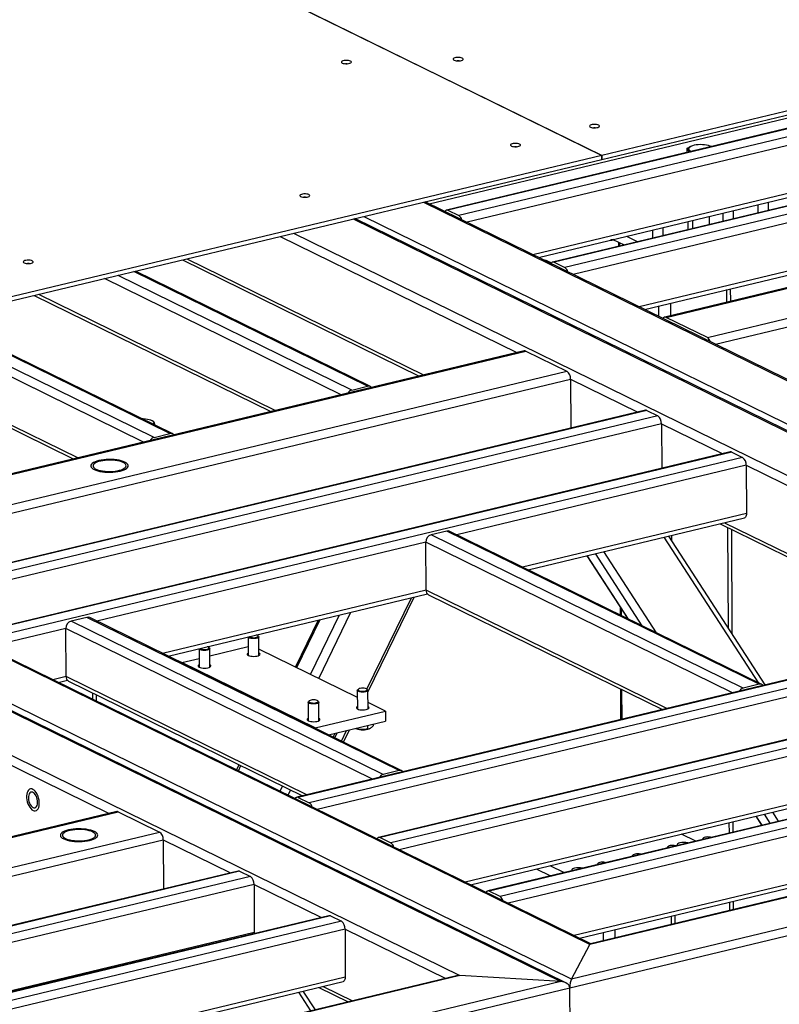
# Model space of a CAD drawing. Header units: millimetres. Extents: x 5 to 589, y 5 to 415.
# Tile 71 of 115: x 434 to 454, y 294 to 321. Entities that reach past the tile are written whole.
import ezdxf

# ---------------------------------------------------------------- set-up
doc = ezdxf.new("R2010")
doc.units = ezdxf.units.MM
doc.layers.add('TRAIT-FORT', color=4, linetype='Continuous', lineweight=25)

msp = doc.modelspace()

# ---------------------------------------------------------------- linework, layer by layer
at = {"layer": 'TRAIT-FORT', "color": 4, "linetype": 'Continuous', "lineweight": 25}
for p, q in [((401.77717, 340.48879), (449.33545, 317.14638)), ((449.33592, 317.14649), (401.77764, 340.4889)), ((473.55361, 322.95209), (449.33592, 317.14649)), ((449.3364, 317.03908), (473.55409, 322.84468)), ((465.86611, 320.64282), (445.17487, 315.6826)), ((465.90535, 320.63723), (445.21411, 315.67701)), ((466.19752, 320.49383), (445.50628, 315.53361)), ((444.71322, 315.85), (463.32229, 320.31107)), ((466.29563, 320.28491), (445.72471, 315.35354)), ((468.70662, 319.24865), (448.01538, 314.28843)), ((468.74586, 319.24306), (448.05462, 314.28284)), ((469.03803, 319.09966), (448.34679, 314.13944)), ((466.30139, 318.99597), (447.49097, 314.48663)), ((447.63489, 314.41599), (466.24396, 318.87706)), ((401.84962, 317.79141), (448.23924, 295.02261)), ((448.36805, 294.98958), (401.87331, 317.80998)), ((448.52139, 295.09025), (402.13178, 317.85905)), ((471.70945, 317.77481), (451.0182, 312.81459)), ((451.05745, 312.809), (471.74869, 317.76922)), ((449.01652, 296.01527), (404.83439, 317.70061)), ((449.03733, 296.03526), (404.9632, 317.66758)), ((451.62192, 317.22812), (451.62144, 317.33738)), ((451.7306, 317.39162), (451.70818, 317.38205)), ((452.16119, 312.26727), (472.85243, 317.22749)), ((452.26478, 317.38223), (452.2368, 317.39388)), ((449.33545, 317.14638), (421.70794, 310.52336)), ((421.70842, 310.41595), (449.33593, 317.03897)), ((449.33593, 317.03897), (449.33545, 317.14638)), ((449.33592, 317.14649), (449.3364, 317.03908)), ((449.3364, 317.03908), (449.33593, 317.03931)), ((401.35449, 316.86639), (445.53663, 295.18105)), ((459.4959, 316.57973), (448.56522, 313.95937)), ((444.56129, 315.89437), (473.23468, 301.82098)), ((473.25549, 301.84097), (444.60263, 315.90428)), ((453.80142, 315.67549), (453.80045, 315.89403)), ((445.21411, 315.67701), (445.50628, 315.53361)), ((461.18881, 315.69524), (450.33148, 313.09246)), ((450.4754, 313.02182), (461.33273, 315.6246)), ((452.86091, 315.45003), (452.85993, 315.66857)), ((453.51503, 315.82561), (453.51601, 315.60707)), ((453.82409, 315.68092), (453.80135, 315.69208)), ((442.68027, 315.44344), (472.4574, 300.82832)), ((472.58621, 300.79529), (442.7216, 315.45335)), ((442.96242, 315.51108), (472.73955, 300.89596)), ((451.63401, 315.37468), (451.63499, 315.15614)), ((451.764, 315.40584), (451.76497, 315.1873)), ((452.22163, 315.29678), (452.22066, 315.51532)), ((452.57452, 315.60015), (452.5755, 315.38161)), ((450.6935, 315.14922), (450.69448, 314.93068)), ((450.97989, 314.9991), (450.97891, 315.21764)), ((440.72026, 314.97357), (447.05482, 311.86447)), ((441.0814, 315.06015), (469.75479, 300.98676)), ((449.63093, 314.89449), (449.9304, 314.74751)), ((449.77829, 314.82217), (449.77878, 314.71116)), ((449.9977, 314.98242), (450.29717, 314.83543)), ((449.81901, 314.72081), (449.81864, 314.80236)), ((449.91012, 314.75746), (449.91019, 314.74266)), ((452.37962, 312.08719), (463.3103, 314.70756)), ((438.10589, 314.34684), (444.44045, 311.23773)), ((438.22621, 314.37569), (444.56077, 311.26658)), ((447.87832, 314.31733), (447.85961, 314.32513)), ((443.05977, 310.9629), (436.80207, 314.03428)), ((443.13602, 310.95568), (436.84341, 314.04419)), ((447.97832, 314.26425), (447.96471, 314.25411)), ((447.97834, 314.25889), (447.97832, 314.26425)), ((448.05462, 314.28284), (448.34679, 314.13944)), ((442.35226, 310.73714), (436.0177, 313.84625)), ((442.63654, 310.86144), (436.37884, 313.93282)), ((452.68658, 313.21454), (452.68507, 313.55153)), ((452.78548, 313.23825), (452.78397, 313.57524)), ((434.13688, 313.39537), (440.47143, 310.28626)), ((440.59176, 310.31511), (434.2572, 313.42421)), ((450.86399, 312.83109), (450.86272, 313.11467)), ((451.18176, 312.8538), (451.18025, 313.19079)), ((437.76939, 309.69466), (431.5117, 312.76605)), ((437.84564, 309.68744), (431.55304, 312.77595)), ((452.16119, 312.26727), (451.05745, 312.809)), ((437.06188, 309.4689), (430.72733, 312.57801)), ((437.34616, 309.59321), (431.08847, 312.66459)), ((428.8465, 312.12713), (435.18106, 309.01802)), ((435.30138, 309.04687), (428.96683, 312.15597)), ((447.25616, 311.91273), (426.80004, 307.00888)), ((426.83929, 307.00329), (447.2954, 311.90715)), ((447.2954, 311.90715), (448.39915, 311.36541)), ((427.94303, 306.46156), (448.39915, 311.36541)), ((428.16146, 306.28148), (448.49725, 311.15649)), ((448.49725, 311.15649), (448.50313, 309.84011)), ((448.49725, 311.15649), (450.30111, 310.27113)), ((442.63654, 310.86144), (443.05977, 310.9629)), ((450.50246, 310.31939), (430.04634, 305.41554)), ((450.5417, 310.31381), (430.08559, 305.40995)), ((450.83387, 310.17041), (430.37775, 305.26655)), ((450.5417, 310.31381), (450.83387, 310.17041)), ((450.93198, 309.96149), (430.59619, 305.08648)), ((437.30999, 310.03127), (437.26321, 310.05075)), ((437.3293, 310.02299), (437.30865, 310.03165)), ((450.93198, 309.96149), (450.93733, 308.76355)), ((450.93198, 309.96149), (452.57352, 309.15579)), ((437.34616, 309.59321), (437.76939, 309.69466)), ((452.77487, 309.20406), (432.31875, 304.3002)), ((452.81411, 309.19847), (432.358, 304.29462)), ((453.10628, 309.05507), (432.65016, 304.15122)), ((452.81411, 309.19847), (453.10628, 309.05507)), ((453.20439, 308.84615), (445.44793, 306.98673)), ((453.20439, 308.84615), (453.21015, 307.5572)), ((453.20439, 308.84615), (461.41969, 304.81394)), ((453.21015, 307.5572), (447.21419, 306.11982)), ((447.35811, 306.04918), (453.15272, 307.4383)), ((452.5002, 307.28187), (458.80532, 304.18721)), ((452.62052, 307.31072), (458.92565, 304.21606)), ((452.72558, 304.48348), (452.71354, 307.17716)), ((445.18581, 307.08518), (444.76258, 306.98373)), ((453.1218, 302.88088), (444.76258, 306.98373)), ((453.54503, 302.98234), (445.18581, 307.08518)), ((453.62128, 302.97511), (445.26206, 307.07796)), ((453.53947, 303.01527), (451.00581, 306.92363)), ((453.70955, 302.96563), (451.12516, 306.95224)), ((451.2087, 306.82339), (451.20803, 306.97211)), ((452.82527, 304.32969), (452.81277, 307.12846)), ((444.62222, 306.78879), (435.80769, 304.67572)), ((444.62798, 305.49984), (444.62222, 306.78879)), ((452.83753, 302.75658), (444.62222, 306.78879)), ((448.93476, 306.42715), (450.02989, 304.73783)), ((450.04616, 304.72984), (448.94436, 306.42945)), ((450.41949, 304.54661), (449.16467, 306.48226)), ((450.80024, 304.35973), (449.38936, 306.53613)), ((444.62798, 305.49984), (437.57395, 303.80881)), ((437.71787, 303.73817), (444.66254, 305.40299)), ((451.07702, 302.33454), (444.62798, 305.49984)), ((444.69353, 305.37977), (450.9567, 302.3057)), ((443.04259, 302.85596), (444.23449, 305.30037)), ((443.07311, 302.77495), (444.31379, 305.31938)), ((461.62103, 304.86221), (441.16492, 299.95836)), ((461.66028, 304.85662), (441.20416, 299.95277)), ((441.53702, 303.24626), (442.31415, 304.84002)), ((441.75357, 303.13998), (442.61804, 304.91287)), ((449.8219, 305.05867), (449.82288, 304.83943)), ((449.86324, 304.81962), (449.86245, 304.99612)), ((435.54557, 304.77417), (435.12234, 304.67271)), ((443.48156, 300.56987), (435.12234, 304.67271)), ((443.90479, 300.67133), (435.54557, 304.77417)), ((443.98104, 300.6641), (435.62182, 304.76695)), ((441.74149, 304.70274), (441.12896, 303.44654)), ((441.1637, 303.42949), (441.79024, 304.71442)), ((461.95244, 304.71322), (441.49633, 299.80937)), ((434.98199, 304.47778), (432.8686, 303.97114)), ((434.98774, 303.18883), (434.98199, 304.47778)), ((443.19729, 300.44557), (434.98199, 304.47778)), ((440.14139, 304.27228), (440.12269, 304.28851)), ((462.05055, 304.5043), (441.71476, 299.6293)), ((439.86553, 304.25302), (439.86775, 303.7564)), ((440.15346, 303.75767), (440.15124, 304.2546)), ((438.54881, 303.93737), (438.55103, 303.44075)), ((438.82468, 303.95663), (438.80597, 303.97286)), ((438.83674, 303.44202), (438.83452, 303.93895)), ((438.83539, 303.74486), (439.86669, 303.99209)), ((442.78803, 302.63224), (440.15271, 303.92571)), ((463.81229, 303.78671), (443.35617, 298.88285)), ((463.85153, 303.78112), (443.39541, 298.87727)), ((438.08696, 303.56544), (438.54998, 303.67644)), ((441.65789, 301.81277), (438.08696, 303.56544)), ((438.087, 303.557), (438.08696, 303.56544)), ((464.1437, 303.63772), (443.68758, 298.73387)), ((464.2418, 303.4288), (443.90601, 298.55379)), ((434.98774, 303.18883), (434.63485, 303.10423)), ((434.77877, 303.0336), (435.0223, 303.09198)), ((441.43679, 300.02353), (434.98774, 303.18883)), ((435.05329, 303.06876), (441.31646, 299.99469)), ((453.54503, 302.98234), (453.1218, 302.88088)), ((435.70473, 302.57912), (435.70397, 302.74939)), ((435.80395, 302.53042), (435.80319, 302.70069)), ((442.78719, 302.81932), (442.78941, 302.32239)), ((442.81544, 302.85349), (442.79688, 302.83709)), ((443.06306, 302.83828), (443.04436, 302.85451)), ((443.07513, 302.32367), (443.07291, 302.82059)), ((449.83173, 302.85785), (449.8354, 302.03689)), ((449.87562, 302.04654), (449.87209, 302.83804)), ((441.47048, 302.50367), (441.4727, 302.00674)), ((441.49873, 302.53784), (441.48017, 302.52144)), ((441.74635, 302.52263), (441.72764, 302.53886)), ((441.75841, 302.00802), (441.75619, 302.50494)), ((443.53891, 302.2637), (443.07438, 302.4917)), ((441.65789, 301.81277), (443.53891, 302.2637)), ((443.53891, 302.2637), (443.54011, 301.99517)), ((466.73395, 302.3527), (446.27784, 297.44885)), ((466.7732, 302.34712), (446.31708, 297.44326)), ((467.06537, 302.20372), (446.60925, 297.29986)), ((450.91105, 302.29476), (450.9109, 302.32817)), ((442.01432, 301.6294), (443.54011, 301.99517)), ((443.21423, 301.91705), (443.21445, 301.86913)), ((464.24756, 302.13985), (445.67227, 297.68688)), ((445.81619, 297.61625), (464.19014, 302.02095)), ((467.16347, 301.9948), (446.82768, 297.11979)), ((441.65789, 301.81277), (441.65792, 301.80433)), ((442.14487, 301.56533), (442.19523, 301.67277)), ((442.18335, 301.54644), (442.24855, 301.68555)), ((442.36143, 301.45903), (442.50145, 301.74618)), ((442.41794, 301.4313), (442.58074, 301.76519)), ((442.74197, 301.80036), (442.75535, 301.79479)), ((442.78361, 301.81382), (442.78371, 301.79077)), ((443.06346, 301.88091), (443.06388, 301.78774)), ((443.11391, 301.79639), (443.12509, 301.80117)), ((433.12526, 301.00893), (436.14648, 299.52607)), ((469.75479, 300.98676), (449.01652, 296.01527)), ((469.65861, 300.9787), (449.03421, 296.03451)), ((439.616, 300.8293), (439.55127, 300.69117)), ((439.60338, 300.6656), (439.66811, 300.80372)), ((443.90479, 300.67133), (443.48156, 300.56987)), ((472.69658, 300.65322), (448.47842, 294.84751)), ((472.4574, 300.82832), (448.52139, 295.09025)), ((467.16923, 300.70585), (448.59394, 296.25288)), ((448.73786, 296.18224), (467.11181, 300.58694)), ((440.71926, 300.11791), (440.78399, 300.25603)), ((440.9365, 300.01128), (441.00124, 300.1494)), ((441.20416, 299.95277), (441.49633, 299.80937)), ((436.34783, 299.57433), (413.42287, 294.07864)), ((413.46211, 294.07305), (436.38707, 299.56875)), ((436.38707, 299.56875), (437.49081, 299.02701)), ((454.06946, 299.3167), (453.91345, 299.55736)), ((452.75007, 299.00041), (452.74883, 299.27818)), ((452.84897, 299.02412), (452.84773, 299.30188)), ((453.45885, 299.44839), (453.61487, 299.20772)), ((453.62447, 299.21002), (453.46846, 299.45069)), ((453.84477, 299.26284), (453.68876, 299.5035)), ((414.56585, 293.53131), (437.49081, 299.02701)), ((414.78429, 293.35124), (437.58892, 298.81809)), ((437.58892, 298.81809), (437.5948, 297.50171)), ((437.58892, 298.81809), (439.39278, 297.93273)), ((443.39541, 298.87727), (443.68758, 298.73387)), ((451.85142, 298.78498), (451.47079, 298.9718)), ((452.02868, 298.83311), (452.0287, 298.82748)), ((452.05692, 298.86728), (452.03836, 298.85088)), ((451.08816, 298.60764), (451.08819, 298.60201)), ((451.11641, 298.64182), (451.09785, 298.62542)), ((450.14765, 298.38218), (450.14768, 298.37655)), ((450.1759, 298.41635), (450.15734, 298.39995)), ((439.59412, 297.981), (416.66917, 292.4853)), ((439.63337, 297.97541), (416.70841, 292.47971)), ((439.63337, 297.97541), (439.92554, 297.83201)), ((447.5771, 298.03838), (447.95773, 297.85156)), ((447.94387, 298.12631), (448.3245, 297.93949)), ((449.20714, 298.15671), (449.20717, 298.15108)), ((449.23539, 298.19089), (449.21683, 298.17449)), ((439.92554, 297.83201), (417.00058, 292.33631)), ((440.02364, 297.62309), (417.21901, 292.15624)), ((440.02364, 297.62309), (440.0294, 296.33414)), ((440.02364, 297.62309), (441.8275, 296.73772)), ((446.60925, 297.29986), (446.31708, 297.44326)), ((452.85823, 296.95122), (452.85725, 297.16976)), ((452.75933, 296.92751), (452.75835, 297.14606)), ((442.02885, 296.78599), (419.10389, 291.29029)), ((442.06809, 296.78041), (419.14314, 291.28471)), ((442.36026, 296.637), (419.4353, 291.14131)), ((442.06809, 296.78041), (442.36026, 296.637)), ((451.19874, 296.5534), (451.19776, 296.77194)), ((451.29764, 296.57711), (451.29666, 296.79565)), ((442.45837, 296.42809), (428.10051, 292.98614)), ((442.45837, 296.42809), (442.46413, 295.13914)), ((442.45837, 296.42809), (445.15496, 295.10455)), ((449.69392, 296.19266), (449.69294, 296.4112)), ((440.0294, 296.33414), (418.98527, 291.28933)), ((440.0294, 296.33414), (440.02799, 296.30633)), ((449.37639, 296.11654), (449.37541, 296.33508)), ((448.52139, 295.09025), (449.01652, 296.01527)), ((445.53663, 295.18105), (422.32952, 289.61772)), ((445.44045, 295.17299), (422.34721, 289.63695)), ((442.46413, 295.13914), (429.86677, 292.11923)), ((448.23924, 295.02261), (445.53663, 295.18105)), ((448.47842, 294.84751), (421.79142, 288.44995)), ((448.23924, 295.02261), (421.83439, 288.69269)), ((430.01069, 292.04859), (442.4067, 295.02023)), ((441.75418, 294.86381), (442.54059, 294.47782)), ((441.8745, 294.89265), (442.66092, 294.50667)), ((448.48658, 293.0215), (448.47842, 294.84751)), ((441.54431, 294.23899), (441.22197, 294.73622)), ((441.66366, 294.2676), (441.34132, 294.76483))]:
    msp.add_line(p, q, dxfattribs=at)
at = {"layer": 'TRAIT-FORT', "color": 4, "linetype": 'Continuous', "lineweight": 25, "flags": 128}
for points in [[(442.60553, 319.67142), (442.57956, 319.68089), (442.54674, 319.68746), (442.50973, 319.69057), (442.47153, 319.68999), (442.43523, 319.68576), (442.40378, 319.67822), (442.37972, 319.66798), (442.365, 319.65587), (442.36081, 319.64288), (442.36749, 319.63006), (442.38451, 319.61843), (442.41048, 319.60896), (442.4433, 319.6024), (442.4803, 319.59928), (442.5185, 319.59986), (442.5548, 319.60409), (442.58626, 319.61163), (442.61032, 319.62187), (442.62504, 319.63398), (442.62923, 319.64697), (442.62254, 319.6598), (442.60553, 319.67142)], [(445.59818, 319.74851), (445.57221, 319.75799), (445.53939, 319.76455), (445.50238, 319.76767), (445.46418, 319.76708), (445.42788, 319.76285), (445.39643, 319.75531), (445.37237, 319.74507), (445.35765, 319.73297), (445.35346, 319.71998), (445.36014, 319.70715), (445.37716, 319.69553), (445.40313, 319.68605), (445.43595, 319.67949), (445.47296, 319.67637), (445.51116, 319.67695), (445.54745, 319.68119), (445.57891, 319.68873), (445.60297, 319.69896), (445.61769, 319.71107), (445.62188, 319.72406), (445.6152, 319.73689), (445.59818, 319.74851)], [(449.25027, 317.95601), (449.2243, 317.96548), (449.19148, 317.97204), (449.15447, 317.97516), (449.11627, 317.97458), (449.07997, 317.97035), (449.04852, 317.96281), (449.02445, 317.95257), (449.00973, 317.94046), (449.00554, 317.92747), (449.01223, 317.91464), (449.02925, 317.90302), (449.05521, 317.89355), (449.08803, 317.88698), (449.12504, 317.88387), (449.16324, 317.88445), (449.19954, 317.88868), (449.23099, 317.89622), (449.25506, 317.90646), (449.26978, 317.91856), (449.27397, 317.93156), (449.26728, 317.94438), (449.25027, 317.95601)], [(447.13412, 317.44871), (447.10815, 317.45819), (447.07533, 317.46475), (447.03832, 317.46786), (447.00012, 317.46728), (446.96382, 317.46305), (446.93237, 317.45551), (446.9083, 317.44527), (446.89358, 317.43317), (446.88939, 317.42018), (446.89608, 317.40735), (446.9131, 317.39573), (446.93906, 317.38625), (446.97188, 317.37969), (447.00889, 317.37657), (447.04709, 317.37715), (447.08339, 317.38139), (447.11484, 317.38893), (447.13891, 317.39916), (447.15363, 317.41127), (447.15782, 317.42426), (447.15113, 317.43709), (447.13412, 317.44871)], [(452.2623, 317.38164), (452.23105, 317.39621), (452.18917, 317.40995), (452.14071, 317.42088), (452.0872, 317.42866), (452.03038, 317.43303), (451.97207, 317.43386), (451.91414, 317.43112), (451.85846, 317.42489), (451.80682, 317.41538), (451.76086, 317.40289), (451.72209, 317.38783), (451.69172, 317.37067), (451.67076, 317.35198), (451.65986, 317.33234), (451.65938, 317.31239), (451.66933, 317.29278), (451.6894, 317.27413), (451.71894, 317.25704), (451.7271, 317.25334)], [(441.49105, 316.09592), (441.46508, 316.1054), (441.43226, 316.11196), (441.39525, 316.11508), (441.35705, 316.1145), (441.32075, 316.11026), (441.2893, 316.10272), (441.26524, 316.09249), (441.25052, 316.08038), (441.24633, 316.06739), (441.25301, 316.05456), (441.27003, 316.04294), (441.296, 316.03346), (441.32882, 316.0269), (441.36583, 316.02378), (441.40403, 316.02437), (441.44032, 316.0286), (441.47178, 316.03614), (441.49584, 316.04638), (441.51056, 316.05848), (441.51475, 316.07147), (441.50807, 316.0843), (441.49105, 316.09592)], [(434.08452, 314.32039), (434.05856, 314.32987), (434.02574, 314.33643), (433.98873, 314.33954), (433.95053, 314.33896), (433.91423, 314.33473), (433.88278, 314.32719), (433.85871, 314.31695), (433.84399, 314.30485), (433.8398, 314.29186), (433.84649, 314.27903), (433.8635, 314.26741), (433.88947, 314.25793), (433.92229, 314.25137), (433.9593, 314.24825), (433.9975, 314.24883), (434.0338, 314.25307), (434.06525, 314.26061), (434.08932, 314.27084), (434.10404, 314.28295), (434.10823, 314.29594), (434.10154, 314.30877), (434.08452, 314.32039)], [(447.92897, 314.27165), (447.92472, 314.27945), (447.90695, 314.29838), (447.87953, 314.31588), (447.84335, 314.33139), (447.79956, 314.34441), (447.76593, 314.35167)], [(437.31947, 309.94569), (437.33041, 309.9601), (437.33612, 309.97997), (437.33137, 309.99983), (437.3163, 310.01904), (437.29139, 310.03698), (437.25746, 310.05308), (437.21559, 310.06681), (437.16712, 310.07775), (437.11362, 310.08552), (437.0568, 310.0899), (437.02381, 310.09081)], [(436.56405, 308.93161), (436.51944, 308.95045), (436.46736, 308.96689), (436.40887, 308.98061), (436.34516, 308.99133), (436.27754, 308.99882), (436.20737, 309.00293), (436.13608, 309.00358), (436.06513, 309.00076), (435.99596, 308.99453), (435.92998, 308.98501), (435.86853, 308.97239), (435.81286, 308.95693), (435.76411, 308.93895), (435.72327, 308.91881), (435.69116, 308.89693), (435.66845, 308.87374), (435.6556, 308.84972), (435.65286, 308.82536), (435.66029, 308.80116), (435.67775, 308.7776), (435.70487, 308.75517), (435.74111, 308.73433), (435.78572, 308.71549), (435.8378, 308.69905), (435.89629, 308.68533), (435.96, 308.67461), (436.02762, 308.66712), (436.09779, 308.66301), (436.16908, 308.66236), (436.24003, 308.66517), (436.3092, 308.67141), (436.37518, 308.68093), (436.43663, 308.69355), (436.4923, 308.70901), (436.54105, 308.72699), (436.58189, 308.74713), (436.614, 308.76901), (436.63671, 308.7922), (436.64956, 308.81622), (436.6523, 308.84058), (436.64487, 308.86478), (436.62741, 308.88834), (436.60029, 308.91077), (436.56405, 308.93161)], [(436.56405, 308.93161), (436.51944, 308.95045), (436.46736, 308.96689), (436.40887, 308.98061), (436.34516, 308.99133), (436.27754, 308.99882), (436.20737, 309.00293), (436.13608, 309.00358), (436.06513, 309.00076), (435.99596, 308.99453), (435.92998, 308.98501), (435.86853, 308.97239), (435.81286, 308.95693), (435.76411, 308.93895), (435.72327, 308.91881), (435.69116, 308.89693), (435.66845, 308.87374), (435.6556, 308.84972), (435.65286, 308.82536), (435.66029, 308.80116), (435.67775, 308.7776), (435.70487, 308.75517), (435.74111, 308.73433), (435.78572, 308.71549), (435.8378, 308.69905), (435.89629, 308.68533), (435.96, 308.67461), (436.02762, 308.66712), (436.09779, 308.66301), (436.16908, 308.66236), (436.24003, 308.66517), (436.3092, 308.67141), (436.37518, 308.68093), (436.43663, 308.69355), (436.4923, 308.70901), (436.54105, 308.72699), (436.58189, 308.74713), (436.614, 308.76901), (436.63671, 308.7922), (436.64956, 308.81622), (436.6523, 308.84058), (436.64487, 308.86478), (436.62741, 308.88834), (436.60029, 308.91077), (436.56405, 308.93161)], [(436.51703, 308.92034), (436.47435, 308.93816), (436.42413, 308.95352), (436.36755, 308.96606), (436.30593, 308.97547), (436.24071, 308.98155), (436.17343, 308.98414), (436.10566, 308.98319), (436.03899, 308.97872), (435.97498, 308.97083), (435.91514, 308.95971), (435.86086, 308.94562), (435.81341, 308.92889), (435.77392, 308.90991), (435.7433, 308.88913), (435.72228, 308.86703), (435.71134, 308.84413), (435.71075, 308.82097), (435.72051, 308.7981), (435.74039, 308.77604), (435.76994, 308.75531), (435.80846, 308.73641), (435.85504, 308.71976), (435.9086, 308.70578), (435.96788, 308.69477), (436.03148, 308.687), (436.09793, 308.68265), (436.16565, 308.68183), (436.23307, 308.68455), (436.2986, 308.69075), (436.36071, 308.70028), (436.41794, 308.71292), (436.46895, 308.72838), (436.51255, 308.74629), (436.54771, 308.76622), (436.5736, 308.78773), (436.58963, 308.81029), (436.59542, 308.83339), (436.59082, 308.85647), (436.57595, 308.87901), (436.55116, 308.90046), (436.51703, 308.92034)], [(453.21015, 307.5572), (453.20841, 307.52669), (453.20301, 307.49919), (453.19413, 307.47575), (453.18213, 307.45728), (453.16746, 307.44448), (453.15272, 307.4383)], [(440.14139, 304.27228), (440.14288, 304.27094), (440.15088, 304.25796), (440.14832, 304.24469), (440.13537, 304.23211), (440.11301, 304.22115), (440.08289, 304.21262), (440.04724, 304.20716), (440.00871, 304.20517), (439.97016, 304.20679), (439.93444, 304.21192), (439.9042, 304.22016), (439.88169, 304.23091)], [(439.89153, 304.25925), (439.89935, 304.25293), (439.92092, 304.24291), (439.95026, 304.23554), (439.98476, 304.23148), (440.02134, 304.23108), (440.05677, 304.23439), (440.08789, 304.24111), (440.11194, 304.25063), (440.12678, 304.26213), (440.13109, 304.27457), (440.12449, 304.28684), (440.10757, 304.29787), (440.0854, 304.30573)], [(439.88169, 304.23091), (439.86858, 304.24337), (439.86553, 304.25332)], [(438.56498, 303.91526), (438.55187, 303.92772), (438.54881, 303.93767)], [(438.82468, 303.95663), (438.82616, 303.95528), (438.83417, 303.94231), (438.8316, 303.92904), (438.81866, 303.91646), (438.7963, 303.9055), (438.76618, 303.89697), (438.73053, 303.89151), (438.692, 303.88952), (438.65344, 303.89114), (438.61772, 303.89627), (438.58749, 303.90451), (438.56498, 303.91526)], [(438.57481, 303.9436), (438.58263, 303.93728), (438.60421, 303.92726), (438.63355, 303.91989), (438.66804, 303.91583), (438.70463, 303.91543), (438.74006, 303.91874), (438.77118, 303.92546), (438.79523, 303.93498), (438.81007, 303.94648), (438.81438, 303.95891), (438.80778, 303.97119), (438.79085, 303.98222), (438.76868, 303.99008)], [(439.86746, 303.82113), (439.85264, 303.81164), (439.84095, 303.79747), (439.83991, 303.78279), (439.84959, 303.76853), (439.86938, 303.75558)], [(439.86938, 303.75558), (439.89803, 303.74476), (439.93375, 303.73674), (439.97428, 303.73203), (440.01709, 303.73092), (440.05948, 303.73349), (440.09879, 303.73957), (440.13256, 303.74878), (440.15864, 303.76055), (440.17542, 303.77413), (440.18183, 303.78866), (440.17748, 303.80325), (440.16263, 303.81696), (440.15317, 303.8224)], [(438.55074, 303.50548), (438.53592, 303.49599), (438.52423, 303.48182), (438.5232, 303.46714), (438.53288, 303.45288), (438.55266, 303.43993)], [(438.55266, 303.43993), (438.58132, 303.42911), (438.61703, 303.42109), (438.65757, 303.41637), (438.70038, 303.41527), (438.74277, 303.41784), (438.78208, 303.42392), (438.81584, 303.43313), (438.84193, 303.4449), (438.85871, 303.45848), (438.86512, 303.47301), (438.86076, 303.4876), (438.84591, 303.50131), (438.83645, 303.50675)], [(442.80336, 302.79691), (442.79025, 302.80936), (442.78751, 302.82261), (442.79533, 302.83565), (442.79688, 302.83709)], [(443.06306, 302.83828), (443.06455, 302.83693), (443.07255, 302.82396), (443.06999, 302.81069), (443.05704, 302.79811), (443.03468, 302.78715), (443.00456, 302.77862), (442.96891, 302.77315), (442.93038, 302.77116), (442.89183, 302.77279), (442.85611, 302.77791), (442.82587, 302.78616), (442.80336, 302.79691)], [(442.82102, 302.81893), (442.84259, 302.80891), (442.87193, 302.80154), (442.90643, 302.79747), (442.94301, 302.79708), (442.97844, 302.80039), (443.00956, 302.8071), (443.03361, 302.81663), (443.04845, 302.82812), (443.05276, 302.84056), (443.04616, 302.85284), (443.02924, 302.86386), (443.00349, 302.87266), (442.97122, 302.87844), (442.93527, 302.88069), (442.89886, 302.87922), (442.86521, 302.87415), (442.83731, 302.86594), (442.81765, 302.85531), (442.80796, 302.84321), (442.80912, 302.83071), (442.82102, 302.81893)], [(441.48665, 302.48126), (441.47354, 302.49371), (441.47079, 302.50696), (441.47862, 302.52), (441.48017, 302.52144)], [(441.74635, 302.52263), (441.74783, 302.52128), (441.75583, 302.50831), (441.75327, 302.49504), (441.74033, 302.48246), (441.71797, 302.4715), (441.68784, 302.46297), (441.6522, 302.4575), (441.61367, 302.45551), (441.57511, 302.45714), (441.53939, 302.46226), (441.50916, 302.47051), (441.48665, 302.48126)], [(441.5043, 302.50328), (441.52588, 302.49326), (441.55521, 302.48589), (441.58971, 302.48182), (441.6263, 302.48143), (441.66173, 302.48473), (441.69285, 302.49145), (441.7169, 302.50098), (441.73173, 302.51247), (441.73605, 302.52491), (441.72945, 302.53719), (441.71252, 302.54821), (441.68678, 302.55701), (441.6545, 302.56279), (441.61856, 302.56504), (441.58214, 302.56357), (441.54849, 302.5585), (441.5206, 302.55029), (441.50093, 302.53966), (441.49125, 302.52756), (441.49241, 302.51506), (441.5043, 302.50328)], [(442.78913, 302.38712), (442.7743, 302.37763), (442.76262, 302.36346), (442.76158, 302.34879), (442.77126, 302.33453), (442.79105, 302.32158)], [(442.79105, 302.32158), (442.8197, 302.31075), (442.85542, 302.30273), (442.89595, 302.29802), (442.93876, 302.29692), (442.98115, 302.29948), (443.02046, 302.30557), (443.05422, 302.31478), (443.08031, 302.32654), (443.09709, 302.34012), (443.1035, 302.35466), (443.09915, 302.36924), (443.0843, 302.38296), (443.07484, 302.3884)], [(441.47241, 302.07147), (441.45759, 302.06198), (441.4459, 302.04781), (441.44487, 302.03314), (441.45455, 302.01888), (441.47433, 302.00593)], [(441.47433, 302.00593), (441.50299, 301.9951), (441.5387, 301.98708), (441.57924, 301.98237), (441.62205, 301.98126), (441.66444, 301.98383), (441.70375, 301.98992), (441.73751, 301.99913), (441.7636, 302.01089), (441.78038, 302.02447), (441.78679, 302.03901), (441.78243, 302.05359), (441.76758, 302.06731), (441.75812, 302.07275)], [(434.10329, 299.6045), (434.13458, 299.59393), (434.16477, 299.59332), (434.19282, 299.6027), (434.21778, 299.62174), (434.23879, 299.64979), (434.25515, 299.6859), (434.2663, 299.72884), (434.27185, 299.77715), (434.27161, 299.82918), (434.26561, 299.88316), (434.25403, 299.93726), (434.23727, 299.98962), (434.21591, 300.03847), (434.19068, 300.08215), (434.16242, 300.11916), (434.13211, 300.14824), (434.10077, 300.16842), (434.06947, 300.17899), (434.03929, 300.17959), (434.01124, 300.17022), (433.98628, 300.15118), (433.96526, 300.12313), (433.9489, 300.08702), (433.93776, 300.04408), (433.93221, 299.99577), (433.93244, 299.94374), (433.93845, 299.88975), (433.95003, 299.83566), (433.96678, 299.7833), (433.98814, 299.73444), (434.01338, 299.69077), (434.04163, 299.65376), (434.07195, 299.62467), (434.10329, 299.6045)], [(434.10329, 299.6045), (434.13458, 299.59393), (434.16477, 299.59332), (434.19282, 299.6027), (434.21778, 299.62174), (434.23879, 299.64979), (434.25515, 299.6859), (434.2663, 299.72884), (434.27185, 299.77715), (434.27161, 299.82918), (434.26561, 299.88316), (434.25403, 299.93726), (434.23727, 299.98962), (434.21591, 300.03847), (434.19068, 300.08215), (434.16242, 300.11916), (434.13211, 300.14824), (434.10077, 300.16842), (434.06947, 300.17899), (434.03929, 300.17959), (434.01124, 300.17022), (433.98628, 300.15118), (433.96526, 300.12313), (433.9489, 300.08702), (433.93776, 300.04408), (433.93221, 299.99577), (433.93244, 299.94374), (433.93845, 299.88975), (433.95003, 299.83566), (433.96678, 299.7833), (433.98814, 299.73444), (434.01338, 299.69077), (434.04163, 299.65376), (434.07195, 299.62467), (434.10329, 299.6045)], [(434.10293, 299.68506), (434.12908, 299.67693), (434.15396, 299.67859), (434.17641, 299.68997), (434.19539, 299.71054), (434.21, 299.73933), (434.21957, 299.77501), (434.22363, 299.81589), (434.22201, 299.86008), (434.21478, 299.9055), (434.20228, 299.95003), (434.18509, 299.99158), (434.16402, 300.02822), (434.14005, 300.05824), (434.11429, 300.08022), (434.08797, 300.09314), (434.0623, 300.09639), (434.03849, 300.08983), (434.01766, 300.07376), (434.00076, 300.04894), (433.9886, 300.01651), (433.98175, 299.978), (433.98052, 299.93522), (433.98497, 299.89015), (433.99489, 299.84491), (434.00983, 299.80162), (434.02907, 299.76229), (434.05173, 299.72876), (434.07674, 299.70261), (434.10293, 299.68506)], [(435.74696, 299.04044), (435.70234, 299.05928), (435.65026, 299.07572), (435.59177, 299.08944), (435.52807, 299.10016), (435.46044, 299.10765), (435.39027, 299.11176), (435.31898, 299.11241), (435.24803, 299.1096), (435.17886, 299.10336), (435.11288, 299.09384), (435.05143, 299.08122), (434.99576, 299.06576), (434.94701, 299.04778), (434.90617, 299.02764), (434.87406, 299.00576), (434.85135, 298.98257), (434.8385, 298.95855), (434.83576, 298.93419), (434.84319, 298.90999), (434.86065, 298.88643), (434.88777, 298.864), (434.92401, 298.84316), (434.96862, 298.82432), (435.0207, 298.80788), (435.07919, 298.79416), (435.1429, 298.78344), (435.21053, 298.77595), (435.2807, 298.77184), (435.35198, 298.77119), (435.42293, 298.77401), (435.4921, 298.78024), (435.55808, 298.78976), (435.61953, 298.80238), (435.6752, 298.81784), (435.72395, 298.83582), (435.7648, 298.85596), (435.7969, 298.87784), (435.81961, 298.90103), (435.83247, 298.92505), (435.83521, 298.94941), (435.82777, 298.97361), (435.81032, 298.99717), (435.78319, 299.0196), (435.74696, 299.04044)], [(435.74696, 299.04044), (435.70234, 299.05928), (435.65026, 299.07572), (435.59177, 299.08944), (435.52807, 299.10016), (435.46044, 299.10765), (435.39027, 299.11176), (435.31898, 299.11241), (435.24803, 299.1096), (435.17886, 299.10336), (435.11288, 299.09384), (435.05143, 299.08122), (434.99576, 299.06576), (434.94701, 299.04778), (434.90617, 299.02764), (434.87406, 299.00576), (434.85135, 298.98257), (434.8385, 298.95855), (434.83576, 298.93419), (434.84319, 298.90999), (434.86065, 298.88643), (434.88777, 298.864), (434.92401, 298.84316), (434.96862, 298.82432), (435.0207, 298.80788), (435.07919, 298.79416), (435.1429, 298.78344), (435.21053, 298.77595), (435.2807, 298.77184), (435.35198, 298.77119), (435.42293, 298.77401), (435.4921, 298.78024), (435.55808, 298.78976), (435.61953, 298.80238), (435.6752, 298.81784), (435.72395, 298.83582), (435.7648, 298.85596), (435.7969, 298.87784), (435.81961, 298.90103), (435.83247, 298.92505), (435.83521, 298.94941), (435.82777, 298.97361), (435.81032, 298.99717), (435.78319, 299.0196), (435.74696, 299.04044)], [(435.69993, 299.02917), (435.65726, 299.04699), (435.60704, 299.06235), (435.55045, 299.07489), (435.48883, 299.0843), (435.42362, 299.09038), (435.35633, 299.09297), (435.28856, 299.09202), (435.22189, 299.08755), (435.15788, 299.07966), (435.09804, 299.06854), (435.04376, 299.05445), (434.99632, 299.03772), (434.95682, 299.01874), (434.92621, 298.99796), (434.90518, 298.97586), (434.89424, 298.95296), (434.89365, 298.9298), (434.90341, 298.90693), (434.9233, 298.88487), (434.95285, 298.86414), (434.99136, 298.84524), (435.03795, 298.82859), (435.0915, 298.81461), (435.15078, 298.8036), (435.21439, 298.79583), (435.28083, 298.79149), (435.34856, 298.79066), (435.41597, 298.79338), (435.48151, 298.79958), (435.54362, 298.80911), (435.60085, 298.82175), (435.65186, 298.83721), (435.69545, 298.85512), (435.73061, 298.87506), (435.75651, 298.89656), (435.77254, 298.91912), (435.77832, 298.94222), (435.77372, 298.9653), (435.75886, 298.98784), (435.73406, 299.00929), (435.69993, 299.02917)], [(451.42696, 298.73566), (451.39493, 298.72574), (451.37104, 298.71345), (451.35678, 298.69955), (451.35305, 298.68491), (451.36008, 298.67046), (451.36262, 298.6678)], [(452.02958, 298.82769), (452.02899, 298.8364), (452.03681, 298.84945), (452.03836, 298.85088)], [(452.25838, 298.88254), (452.24497, 298.88645), (452.2127, 298.89223), (452.17675, 298.89449), (452.14034, 298.89301), (452.10669, 298.88795), (452.07879, 298.87973), (452.05913, 298.8691), (452.04945, 298.857), (452.0506, 298.8445), (452.05945, 298.83485)], [(451.08907, 298.60223), (451.08848, 298.61093), (451.0963, 298.62398), (451.09785, 298.62542)], [(451.31787, 298.65707), (451.30446, 298.66098), (451.27219, 298.66677), (451.23624, 298.66902), (451.19983, 298.66755), (451.16618, 298.66248), (451.13828, 298.65427), (451.11862, 298.64364), (451.10893, 298.63154), (451.11009, 298.61904), (451.11894, 298.60939)], [(449.43684, 298.20614), (449.42344, 298.21006), (449.39116, 298.21584), (449.35522, 298.21809), (449.31881, 298.21662), (449.28516, 298.21155), (449.25726, 298.20334), (449.2376, 298.19271), (449.22791, 298.18061), (449.22907, 298.16811), (449.23792, 298.15846)], [(450.14856, 298.37676), (450.14796, 298.38547), (450.15579, 298.39852), (450.15734, 298.39995)], [(450.37735, 298.43161), (450.36395, 298.43552), (450.33167, 298.4413), (450.29573, 298.44356), (450.25932, 298.44208), (450.22567, 298.43702), (450.19777, 298.4288), (450.17811, 298.41817), (450.16842, 298.40607), (450.16958, 298.39358), (450.17843, 298.38392)], [(448.60542, 298.05926), (448.5734, 298.04935), (448.54951, 298.03706), (448.53525, 298.02316), (448.53152, 298.00852), (448.53855, 297.99407), (448.54109, 297.99141)], [(449.20805, 298.1513), (449.20745, 298.16001), (449.21528, 298.17305), (449.21683, 298.17449)], [(442.46413, 295.13914), (442.4624, 295.10863), (442.45699, 295.08112), (442.44811, 295.05768), (442.43611, 295.03921), (442.42144, 295.02642), (442.4067, 295.02023)]]:
    msp.add_lwpolyline(points, dxfattribs=at)
at = {"layer": 'TRAIT-FORT', "color": 4, "linetype": 'Continuous', "lineweight": 25}
for centre, radius, start, end in [((442.49603, 319.41906), 0.18204, 83.613051, 96.898735), ((445.48868, 319.49678), 0.18142, 83.166398, 97.345475), ((449.14077, 317.70348), 0.18221, 83.738827, 96.772934), ((447.02461, 317.19776), 0.18064, 82.632156, 97.879828), ((441.38155, 315.84425), 0.18136, 83.120108, 97.391774), ((445.18883, 315.6228), 0.05982, 64.997782, 159.230075), ((445.39576, 315.36741), 0.19959, 15.446253, 56.378195), ((449.54257, 315.48133), 0.6052, 271.161484, 280.138209), ((448.02934, 314.22863), 0.05982, 64.997782, 159.230075), ((433.97502, 314.06815), 0.18193, 83.527852, 96.983952), ((448.23627, 313.97324), 0.19959, 15.446253, 56.378195), ((451.03216, 312.75479), 0.05982, 64.997782, 159.230075), ((452.05067, 312.10106), 0.19959, 15.446253, 56.378195), ((447.26839, 311.858), 0.05608, 61.202059, 102.592934), ((448.25273, 311.16916), 0.24485, 357.034558, 53.27519), ((442.68743, 310.68444), 0.18418, 106.040242, 148.851056), ((443.088, 310.85827), 0.10838, 43.200287, 105.100019), ((450.51469, 310.26466), 0.05608, 61.202059, 102.592934), ((450.68746, 309.97416), 0.24485, 357.034558, 53.27519), ((437.39705, 309.4162), 0.18418, 106.040242, 148.851056), ((437.79762, 309.59003), 0.10838, 43.200287, 105.100019), ((452.7871, 309.14932), 0.05608, 61.202059, 102.592934), ((452.95987, 308.85882), 0.24485, 357.034558, 53.27519), ((444.82383, 306.79163), 0.20162, 107.684148, 180.807478), ((445.214, 306.97673), 0.11206, 64.601866, 104.56995), ((444.75536, 305.49145), 0.12766, 176.230621, 241.027369), ((435.18359, 304.48062), 0.20162, 107.684148, 180.807478), ((435.57376, 304.66572), 0.11206, 64.601866, 104.56995), ((435.11512, 303.18044), 0.12766, 176.230621, 241.027369), ((453.57326, 302.8777), 0.10838, 43.200287, 105.100019), ((453.17269, 302.70387), 0.18418, 106.040242, 148.851056), ((442.9324, 302.29308), 0.52881, 250.438421, 290.073456), ((443.93302, 300.56669), 0.10838, 43.200287, 105.100019), ((443.53245, 300.39286), 0.18418, 106.040242, 148.851056), ((441.17888, 299.89856), 0.05982, 64.997782, 159.230075), ((441.38581, 299.64317), 0.19959, 15.446253, 56.378195), ((436.36005, 299.5196), 0.05608, 61.202059, 102.592934), ((437.3444, 298.83076), 0.24485, 357.034558, 53.27519), ((443.37013, 298.82305), 0.05982, 64.997782, 159.230075), ((443.57706, 298.56766), 0.19959, 15.446253, 56.378195), ((451.52563, 298.31283), 0.43418, 75.432761, 103.13572), ((439.60635, 297.92626), 0.05608, 61.202059, 102.592934), ((448.7041, 297.63644), 0.43418, 75.432761, 103.13572), ((439.77912, 297.63576), 0.24485, 357.034558, 53.27519), ((446.2918, 297.38905), 0.05982, 64.997782, 159.230075), ((446.49873, 297.13366), 0.19959, 15.446253, 56.378195), ((442.04108, 296.73126), 0.05608, 61.202059, 102.592934), ((442.21385, 296.44075), 0.24485, 357.034558, 53.27519)]:
    msp.add_arc(centre, radius, start, end, dxfattribs=at)
for centre, major_axis, ratio, start_param, end_param in [((449.01724, 295.85415), (0.02003, 0.18056), 0.21505585, 0.07732012, 0.49275523), ((449.01724, 295.85415), (0.02003, 0.18056), 0.21505585, 0.07732012, 0.49275523), ((445.53735, 295.01993), (0.23781, -0.02638), 0.67094711, 1.64811645, 2.06355155), ((445.53735, 295.01993), (0.23781, -0.02638), 0.67094711, 1.64811645, 2.06355155), ((448.52211, 294.92913), (0.02003, 0.18056), 0.21505585, 0.49275523, 2.06355155), ((448.52211, 294.92913), (0.02003, 0.18056), 0.21505585, 0.49275523, 2.06355155), ((448.23996, 294.86149), (0.23781, -0.02638), 0.67094711, 0.07732012, 1.64811645), ((448.23996, 294.86149), (0.23781, -0.02638), 0.67094711, 0.07732012, 1.64811645)]:
    msp.add_ellipse(centre, major_axis=major_axis, ratio=ratio, start_param=start_param, end_param=end_param, dxfattribs=at)
for points, knots in [([(451.62144, 317.33738), (451.64891, 317.35416), (451.67751, 317.37162), (451.70713, 317.38138), (451.70829, 317.38176)], [0, 0, 0, 0, 0.9607999, 1, 1, 1, 1]), ([(451.62144, 317.33738), (451.62331, 317.33597), (451.62708, 317.33314), (451.63289, 317.32472), (451.63883, 317.31224), (451.64458, 317.29582), (451.65004, 317.27625), (451.6547, 317.25698), (451.65762, 317.24288), (451.65885, 317.23698)], [0, 0, 0, 0, 0.15556561, 0.31173743, 0.47045447, 0.63038021, 0.76574277, 0.9018486, 1, 1, 1, 1]), ([(449.63833, 314.89086), (449.6249, 314.88747), (449.60491, 314.88243), (449.58422, 314.88186), (449.57743, 314.88167)], [0, 0, 0, 0, 0.67195895, 1, 1, 1, 1]), ([(447.97832, 314.26425), (447.96517, 314.27225), (447.93881, 314.2883), (447.9053, 314.30597), (447.88492, 314.31415), (447.87813, 314.31687)], [0, 0, 0, 0, 0.39926784, 0.80009155, 1, 1, 1, 1]), ([(437.36675, 309.92249), (437.36507, 309.93046), (437.36141, 309.94785), (437.35568, 309.97041), (437.34993, 309.98908), (437.3445, 310.0028), (437.33939, 310.01246), (437.33431, 310.0193), (437.33097, 310.02176), (437.3293, 310.02299)], [0, 0, 0, 0, 0.13420004, 0.29278441, 0.45257648, 0.58782589, 0.72381796, 0.86167937, 1, 1, 1, 1]), ([(442.74164, 301.80111), (442.75136, 301.7975), (442.76558, 301.79222), (442.77936, 301.79112), (442.78371, 301.79077)], [0, 0, 0, 0, 0.68398474, 1, 1, 1, 1]), ([(443.06388, 301.78774), (443.03959, 301.78211), (442.99048, 301.77074), (442.91766, 301.76717), (442.84801, 301.77432), (442.80528, 301.78525), (442.78371, 301.79077)], [0, 0, 0, 0, 0.26460494, 0.53494775, 0.76534313, 1, 1, 1, 1]), ([(443.06388, 301.78774), (443.07697, 301.78891), (443.10344, 301.79129), (443.14261, 301.8081), (443.18, 301.83472), (443.2029, 301.85759), (443.21445, 301.86913)], [0, 0, 0, 0, 0.26460494, 0.53494775, 0.76534313, 1, 1, 1, 1])]:
    msp.add_open_spline(points, degree=3, knots=knots, dxfattribs=at)

doc.saveas('drawing.dxf')
